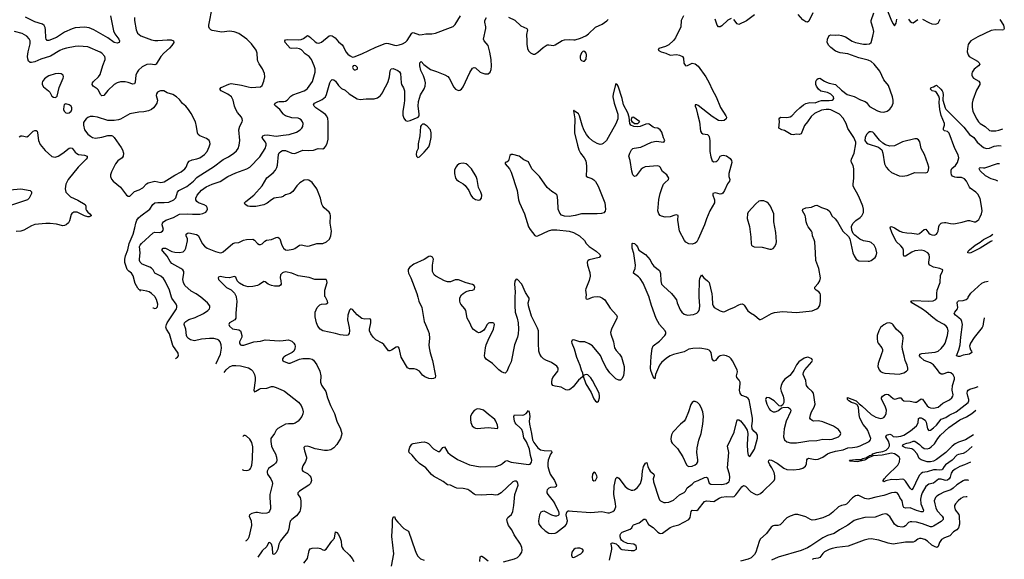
# Model space of a CAD drawing. Header units: inches. Extents: x 884691 to 1028259, y 526745 to 653629.
# Tile 127 of 241: x 986616 to 999259, y 546638 to 553561. Entities that reach past the tile are written whole.
import ezdxf

# ---------------------------------------------------------------- set-up
doc = ezdxf.new("R2010")
doc.units = ezdxf.units.IN
doc.header["$MEASUREMENT"] = 0
for name, color, linetype in [('A9584', 7, 'Continuous'), ('A9585', 7, 'Continuous'), ('A9594', 7, 'Continuous'), ('A9595', 7, 'Continuous')]:
    doc.layers.add(name, color=color, linetype=linetype)

msp = doc.modelspace()

# ---------------------------------------------------------------- linework, layer by layer
at = {"layer": 'A9584', "color": 6}
for points, elevation in [([(988328, 549866), (988330, 549864), (988350, 549858), (988370, 549861), (988384, 549876), (988389, 549911), (988374, 549970), (988356, 550000)], 2500), ([(988616, 549214), (988644, 549230), (988655, 549250), (988650, 549284), (988581, 549381), (988542, 549530), (988503, 549590), (988495, 549615), (988501, 549650), (988510, 549670), (988629, 549850), (988635, 549870), (988634, 549890), (988626, 549910), (988568, 549990), (988566, 550000)], 2400), ([(989136, 549146), (989139, 549150), (989197, 549270), (989207, 549347), (989204, 549390), (989190, 549430), (989172, 549450), (989158, 549458), (989110, 549471), (989053, 549473), (988950, 549462), (988862, 549442), (988810, 549455), (988785, 549470), (988766, 549490), (988760, 549510), (988750, 549592), (988729, 549650), (988731, 549670), (988748, 549690), (988787, 549713), (988870, 549742), (988977, 549790), (989033, 549830), (989052, 549850), (989058, 549870), (989056, 549890), (989027, 549930), (988944, 550000)], 2300), ([(989396, 550000), (989405, 549950), (989390, 549790), (989392, 549730), (989377, 549710), (989311, 549670), (989302, 549650), (989310, 549630), (989350, 549596), (989430, 549583), (989450, 549570), (989458, 549558), (989470, 549510), (989468, 549490), (989439, 549430), (989438, 549410), (989442, 549402), (989451, 549391), (989466, 549386), (989495, 549385), (989624, 549430), (989710, 549436), (989770, 549453), (989950, 549443), (990000, 549446)], 2200), ([(990000, 549221), (989992, 549210), (989991, 549190), (990000, 549184)], 2200), ([(989242, 549036), (989267, 549070), (989310, 549109), (989350, 549123), (989390, 549126), (989450, 549122), (989556, 549096), (989590, 549075), (989610, 549050), (989630, 549010), (989639, 548970), (989639, 548930), (989622, 548810), (989630, 548788), (989650, 548796), (989690, 548822), (989710, 548829), (989790, 548833), (989850, 548854), (989870, 548857), (989910, 548844), (990000, 548803)], 2300), ([(990000, 548356), (989930, 548317), (989910, 548296), (989890, 548250), (989843, 548190), (989840, 548150), (989849, 548089), (989865, 548050), (989902, 547990), (989914, 547950), (989917, 547910), (989912, 547890), (989900, 547870), (989880, 547850), (989810, 547803), (989793, 547770), (989793, 547750), (989800, 547730), (989843, 547670), (989858, 547630), (989861, 547610), (989859, 547590), (989827, 547470), (989827, 547427), (989839, 547310), (989836, 547284), (989825, 547255), (989810, 547237), (989790, 547228), (989735, 547225), (989670, 547237), (989650, 547237), (989596, 547224), (989566, 547210), (989561, 547190), (989589, 547130), (989591, 547070), (989558, 546922), (989545, 546895), (989524, 546876), (989514, 546872)], 2300), ([(989473, 547789), (989490, 547782), (989530, 547776), (989550, 547780), (989570, 547791), (989578, 547802), (989590, 547821), (989596, 547844), (989604, 547924), (989610, 548081), (989596, 548136), (989570, 548181), (989530, 548216), (989510, 548226)], 2400), ([(989510, 548226), (989495, 548225), (989481, 548214)], 2400), ([(990000, 546916), (989966, 546874), (989946, 546830), (989930, 546768), (989910, 546725), (989890, 546703), (989870, 546700), (989865, 546710), (989862, 546790), (989850, 546831), (989830, 546852), (989810, 546851), (989790, 546803), (989730, 546746), (989676, 546666)], 2200)]:
    msp.add_lwpolyline(points, dxfattribs=dict(at, elevation=elevation))
at = {"layer": 'A9585', "color": 6}
for points, elevation in [([(988143, 550104), (988143, 550110), (988135, 550115), (988098, 550178), (988075, 550275), (988051, 550310), (988017, 550337), (987998, 550358), (987966, 550446), (987966, 550490), (987976, 550530), (988007, 550610), (988024, 550690), (988075, 550810), (988097, 550890), (988108, 550950), (988121, 550990), (988142, 551018), (988170, 551044), (988289, 551130), (988325, 551190), (988350, 551212), (988390, 551218), (988470, 551215), (988530, 551220), (988597, 551250), (988623, 551277), (988644, 551350), (988660, 551370), (988761, 551421), (988847, 551490), (988890, 551537), (988907, 551550), (989107, 551673), (989230, 551769), (989296, 551804), (989368, 551850), (989401, 551879), (989422, 551910), (989435, 551950), (989443, 552010), (989432, 552150), (989444, 552196), (989473, 552250), (989477, 552270), (989473, 552290), (989463, 552310), (989412, 552372), (989390, 552410), (989375, 552450), (989356, 552530), (989335, 552570), (989290, 552608), (989205, 552650), (989185, 552670), (989205, 552690), (989304, 552736), (989330, 552742), (989463, 552723), (989550, 552698), (989590, 552691), (989710, 552702), (989730, 552716), (989751, 552771), (989764, 552830), (989759, 552870), (989736, 552930), (989690, 552997), (989673, 553030), (989668, 553050), (989667, 553130), (989653, 553170), (989595, 553250), (989533, 553313), (989430, 553383), (989370, 553407), (989310, 553415), (989210, 553400), (989090, 553424), (989070, 553433), (989054, 553450), (989046, 553470), (989045, 553490), (989094, 553730)], 2500), ([(988091, 553590), (988090, 553550), (988110, 553430), (988131, 553390), (988170, 553353), (988310, 553302), (988350, 553294), (988390, 553293), (988510, 553305), (988562, 553302), (988590, 553290), (988595, 553270), (988571, 553230), (988542, 553198), (988466, 553130), (988430, 553090), (988369, 552991), (988350, 552981), (988290, 552991), (988250, 552986), (988190, 552955), (988144, 552916), (988125, 552890), (988109, 552850), (988098, 552762), (988090, 552739), (988070, 552733), (988010, 552755), (987970, 552764), (987910, 552763), (987870, 552752), (987830, 552730), (987750, 552653), (987695, 552590), (987670, 552583), (987657, 552597), (987622, 552662), (987610, 552675), (987561, 552710), (987548, 552730), (987550, 552750), (987563, 552770), (987630, 552829), (987650, 552857), (987686, 552974), (987716, 553050), (987716, 553070), (987710, 553090), (987672, 553130), (987650, 553143), (987490, 553212), (987370, 553220), (987330, 553216), (987216, 553196), (987170, 553182), (987130, 553166), (987010, 553092), (986890, 553057), (986810, 553021), (986770, 553011), (986750, 553012), (986730, 553030), (986720, 553060), (986718, 553090), (986726, 553150), (986749, 553250), (986749, 553289), (986738, 553318), (986708, 553350), (986650, 553384), (986550, 553412)], 2500), ([(987781, 553610), (987820, 553420), (987839, 553379), (987889, 553310), (987896, 553290), (987893, 553267), (987870, 553262), (987830, 553269), (987747, 553327), (987570, 553432), (987510, 553455), (987450, 553464), (987330, 553456), (987290, 553446), (987190, 553401), (987090, 553331), (986990, 553296), (986970, 553294), (986955, 553310), (986950, 553328), (986948, 553430), (986942, 553462), (986930, 553488), (986910, 553504), (986810, 553532), (986690, 553594)], 2400), ([(990000, 552352), (989955, 552410), (989905, 552450), (989887, 552470), (989896, 552490), (989931, 552509), (989950, 552513), (990000, 552510)], 2400), ([(986610, 552058), (986630, 552070), (986650, 552073), (986710, 552059), (986730, 552070), (986790, 552130), (986810, 552138), (986830, 552139), (986839, 552130), (986847, 552110), (986860, 552010), (986880, 551960), (986942, 551882), (987030, 551806), (987070, 551799), (987110, 551809), (987172, 551848), (987250, 551913), (987270, 551919), (987290, 551911), (987330, 551860), (987350, 551843), (987373, 551833), (987450, 551822), (987482, 551810), (987483, 551790), (987472, 551770), (987367, 551670), (987237, 551510), (987210, 551450), (987200, 551390), (987210, 551350), (987225, 551330), (987269, 551290), (987364, 551244), (987457, 551190), (987465, 551170), (987467, 551130), (987474, 551114), (987492, 551092), (987518, 551070), (987535, 551050), (987533, 551047), (987510, 551033), (987490, 551033), (987450, 551046), (987354, 551090), (987330, 551094), (987310, 551091), (987287, 551073), (987279, 551061), (987258, 550982), (987244, 550956), (987212, 550928), (987190, 550919), (987170, 550918), (987090, 550937), (987006, 550946), (986950, 550947), (986810, 550933), (986770, 550916), (986670, 550860), (986630, 550849), (986570, 550846)], 2500), ([(988566, 550000), (988542, 550090), (988486, 550206), (988462, 550242), (988430, 550272), (988350, 550310), (988329, 550350), (988310, 550373), (988287, 550387), (988190, 550424), (988164, 550450), (988156, 550470), (988155, 550490), (988164, 550570), (988154, 550650), (988162, 550670), (988179, 550690), (988330, 550828), (988350, 550836), (988410, 550830), (988430, 550835), (988452, 550848), (988461, 550870), (988446, 550930), (988450, 550950), (988465, 550970), (988491, 550990), (988590, 551024), (988670, 551066), (988770, 551070), (988835, 551065), (988930, 551065), (988970, 551073), (989007, 551093), (989020, 551110), (989026, 551130), (989025, 551150), (989013, 551170), (988986, 551186), (988914, 551210), (988889, 551230), (988877, 551250), (988877, 551270), (988897, 551310), (988950, 551373), (989010, 551416), (989090, 551451), (989190, 551484), (989290, 551549), (989390, 551596), (989531, 551649), (989570, 551671), (989699, 551801), (989770, 551910), (989782, 551950), (989781, 551970), (989772, 551992), (989742, 552030), (989732, 552050), (989739, 552070), (989760, 552080), (989794, 552086), (989910, 552067), (990000, 552079)], 2400), ([(990000, 551295), (989975, 551285), (989910, 551277), (989886, 551270), (989850, 551252), (989793, 551207), (989752, 551188), (989650, 551166), (989570, 551163), (989546, 551170), (989512, 551190), (989503, 551210), (989522, 551230), (989624, 551310), (989728, 551430), (989790, 551534), (989870, 551596), (989900, 551630), (989917, 551663), (989927, 551693), (989940, 551830), (989950, 551854), (989968, 551872), (989990, 551882), (990000, 551882)], 2300), ([(986350, 551364), (986630, 551392), (986750, 551368), (986770, 551353), (986770, 551330), (986737, 551270), (986715, 551250), (986510, 551180)], 2400), ([(988944, 550000), (988942, 550002), (988884, 550044), (988818, 550078), (988739, 550150), (988719, 550190), (988713, 550227), (988726, 550310), (988725, 550330), (988712, 550350), (988686, 550370), (988570, 550433), (988550, 550458), (988510, 550529), (988455, 550590), (988443, 550610), (988458, 550630), (988490, 550632), (988569, 550589), (988610, 550579), (988670, 550574), (988716, 550584), (988737, 550603), (988750, 550630), (988770, 550726), (988770, 550750), (988755, 550790), (988753, 550810), (988770, 550822), (988790, 550825), (988887, 550807), (988910, 550793), (988965, 550685), (988990, 550656), (989023, 550630), (989130, 550587), (989190, 550571), (989210, 550573), (989230, 550581), (989354, 550690), (989381, 550699), (989430, 550702), (989490, 550732), (989530, 550742), (989610, 550745), (989632, 550732), (989670, 550689), (989690, 550679), (989710, 550677), (989730, 550687), (989762, 550718), (989787, 550733), (989850, 550742), (989910, 550768), (989930, 550770), (989950, 550759), (989956, 550750), (989983, 550670), (990000, 550637)], 2300), ([(990000, 550319), (989990, 550315), (989966, 550290), (989961, 550250), (989970, 550210), (989972, 550168), (989966, 550154), (989950, 550142), (989890, 550142), (989850, 550150), (989808, 550168), (989770, 550197), (989750, 550203), (989696, 550164), (989670, 550153), (989610, 550140), (989550, 550136), (989490, 550149), (989439, 550179), (989411, 550210), (989390, 550260), (989383, 550263), (989370, 550266), (989310, 550251), (989254, 550254), (989192, 550268), (989170, 550257), (989166, 550250), (989171, 550230), (989187, 550210), (989270, 550124), (989330, 550094), (989350, 550079), (989373, 550053), (989395, 550010), (989396, 550000)], 2200), ([(988356, 550000), (988350, 550010), (988310, 550050), (988277, 550070), (988250, 550079), (988154, 550094), (988147, 550099)], 2500), ([(988159, 550085), (988164, 550084), (988165, 550078)], 2500)]:
    msp.add_lwpolyline(points, dxfattribs=dict(at, elevation=elevation))
at = {"layer": 'A9585', "color": 6, "elevation": 2600}
for points in [[(987110, 552870), (987070, 552866), (986990, 552841), (986969, 552830), (986936, 552804), (986911, 552770), (986903, 552750), (986903, 552730), (986921, 552701), (986987, 552647), (987002, 552630), (987030, 552582), (987050, 552566), (987070, 552563), (987090, 552570), (987098, 552582), (987125, 552690), (987175, 552810), (987180, 552830), (987176, 552850), (987150, 552868)], [(988425, 552650), (988410, 552646), (988386, 552630), (988373, 552610), (988369, 552590), (988384, 552530), (988377, 552490), (988352, 552450), (988333, 552430), (988307, 552410), (988270, 552391), (988210, 552378), (988145, 552375), (988030, 552352), (987910, 552286), (987884, 552276), (987830, 552267), (987750, 552269), (987615, 552310), (987562, 552318), (987522, 552318), (987492, 552308), (987470, 552291), (987451, 552269), (987436, 552244), (987434, 552210), (987449, 552150), (987490, 552094), (987525, 552065), (987552, 552050), (987590, 552042), (987670, 552053), (987750, 552077), (987796, 552076), (987810, 552070), (987830, 552050), (987921, 551921), (987938, 551890), (987951, 551850), (987946, 551810), (987932, 551788), (987877, 551750), (987846, 551714), (987794, 551610), (987782, 551570), (987782, 551550), (987797, 551517), (987818, 551490), (987910, 551412), (987990, 551311), (988010, 551297), (988030, 551299), (988090, 551356), (988150, 551379), (988196, 551404), (988244, 551456), (988266, 551470), (988350, 551488), (988430, 551473), (988450, 551475), (988470, 551482), (988610, 551567), (988690, 551609), (988738, 551650), (988753, 551670), (988776, 551724), (988794, 551746), (988830, 551763), (988890, 551775), (988930, 551788), (988988, 551830), (989024, 551870), (989051, 551931), (989062, 551970), (989059, 551990), (989048, 552010), (989016, 552036), (988930, 552071), (988907, 552090), (988899, 552110), (988888, 552190), (988872, 552250), (988819, 552359), (988785, 552410), (988750, 552451), (988706, 552486), (988670, 552536), (988630, 552572), (988581, 552601), (988510, 552621), (988467, 552647)], [(987210, 552482), (987201, 552479), (987189, 552471), (987183, 552450), (987180, 552410), (987186, 552390), (987210, 552368), (987230, 552363), (987250, 552365), (987279, 552390), (987287, 552410), (987287, 552430), (987276, 552450), (987251, 552470)]]:
    msp.add_lwpolyline(points, close=True, dxfattribs=at)
at = {"layer": 'A9594', "color": 6}
for points, elevation in [([(991728, 550000), (991741, 549950), (991780, 549870), (991812, 549690), (991825, 549650), (991862, 549570), (991873, 549533), (991880, 549470), (991870, 549390), (991873, 549353), (991886, 549286), (991916, 549190), (991955, 548990), (991950, 548968), (991930, 548957), (991910, 548953), (991870, 548958), (991819, 548979), (991790, 549002), (991748, 549050), (991710, 549074), (991680, 549080), (991623, 549083), (991596, 549096), (991516, 549230), (991487, 549347), (991479, 549359), (991470, 549366), (991450, 549360), (991390, 549320), (991370, 549312), (991350, 549314), (991290, 549392), (991270, 549410), (991190, 549453), (991154, 549490), (991125, 549530), (991109, 549570), (991107, 549590), (991127, 549670), (991127, 549707), (991119, 549719), (991105, 549725), (991050, 549719), (991010, 549728), (990950, 549773), (990890, 549842), (990870, 549853), (990850, 549835), (990828, 549770), (990826, 549710), (990848, 549612), (990851, 549570), (990845, 549535), (990830, 549515), (990809, 549511), (990730, 549516), (990670, 549534), (990510, 549569), (990476, 549590), (990446, 549630), (990429, 549670), (990410, 549750), (990409, 549810), (990438, 549870), (990470, 549905), (990490, 549913), (990550, 549917), (990571, 549929), (990570, 549950), (990541, 550000)], 2200), ([(992830, 546607), (992970, 546642), (993010, 546662), (993039, 546690), (993062, 546730), (993067, 546753), (993063, 546790), (993047, 546830), (992966, 546950), (992934, 547014), (992893, 547070), (992878, 547110), (992871, 547150), (992884, 547176), (992930, 547214), (992947, 547253), (992962, 547330), (992976, 547470), (993015, 547590), (993014, 547610), (993005, 547630), (992990, 547641), (992981, 547641), (992970, 547642), (992950, 547633), (992800, 547490), (992756, 547464), (992730, 547462), (992670, 547471), (992550, 547461), (992470, 547465), (992450, 547474), (992397, 547517), (992370, 547532), (992310, 547547), (992230, 547552), (992210, 547558), (992150, 547587), (992110, 547595), (992056, 547636), (991930, 547704), (991905, 547725), (991831, 547811), (991750, 547868), (991710, 547904), (991655, 547975), (991618, 548010), (991612, 548030), (991624, 548076), (991650, 548115), (991670, 548122), (991770, 548141), (991810, 548144), (991838, 548138), (991865, 548125), (991930, 548055), (991990, 548019), (992010, 548021), (992050, 548073), (992070, 548079), (992113, 548010), (992142, 547982), (992237, 547917), (992390, 547851), (992530, 547825), (992730, 547829), (992790, 547849), (992815, 547865), (992850, 547898), (992870, 547905), (992925, 547885), (993150, 547856), (993170, 547859), (993190, 547883), (993192, 547908), (993175, 547970), (993163, 548050), (993126, 548146), (993090, 548198), (993075, 548270), (993062, 548302), (993044, 548324), (992990, 548370), (992978, 548390), (992970, 548410), (992962, 548470), (992970, 548490), (993070, 548488), (993090, 548493), (993119, 548510), (993150, 548548), (993158, 548530), (993168, 548470), (993159, 548410), (993162, 548370), (993190, 548250), (993201, 548170), (993216, 548136), (993270, 548069), (993302, 548042), (993350, 548032), (993439, 548030), (993446, 548026), (993450, 548010), (993433, 547987), (993403, 547910), (993396, 547870), (993399, 547830), (993413, 547770), (993428, 547730), (993483, 547650), (993510, 547590), (993506, 547574), (993490, 547562), (993430, 547558), (993409, 547551), (993390, 547530), (993385, 547510), (993387, 547490), (993396, 547470), (993465, 547385), (993487, 547350), (993536, 547250), (993541, 547230), (993538, 547210), (993530, 547200), (993510, 547191), (993490, 547191), (993450, 547204), (993370, 547249), (993350, 547254), (993330, 547253), (993310, 547242), (993291, 547210), (993278, 547130), (993284, 547090), (993311, 547050), (993362, 547002), (993410, 546975), (993450, 546969), (993490, 546975), (993510, 546983), (993623, 547070), (993639, 547090), (993651, 547130), (993635, 547210), (993638, 547230), (993648, 547252), (993661, 547259), (993670, 547261), (993714, 547254), (993950, 547240), (994090, 547250), (994170, 547235), (994190, 547236), (994233, 547250), (994256, 547270), (994271, 547310), (994268, 547352), (994246, 547470), (994250, 547577), (994270, 547676), (994290, 547692), (994310, 547678), (994390, 547572), (994430, 547540), (994470, 547527), (994490, 547525), (994510, 547530), (994550, 547558), (994586, 547610), (994604, 547670), (994614, 547770), (994628, 547830), (994650, 547873), (994670, 547878), (994682, 547830), (994697, 547790), (994711, 547770), (994761, 547730), (994763, 547710), (994750, 547670), (994753, 547630), (994821, 547421), (994830, 547403), (994846, 547386), (994888, 547368), (994910, 547365), (994950, 547371), (995010, 547397), (995090, 547465), (995150, 547493), (995165, 547510), (995185, 547555), (995250, 547601), (995280, 547630), (995330, 547647), (995410, 547687), (995430, 547692), (995450, 547682), (995470, 547613), (995490, 547602), (995630, 547596), (995691, 547609), (995723, 547630), (995732, 547650), (995735, 547690), (995731, 547731), (995706, 547810), (995721, 548010), (995703, 548090), (995792, 548268), (995830, 548426), (995850, 548428), (995870, 548413), (995924, 548350), (995956, 548296), (995964, 548250), (995959, 548110), (995962, 548022), (995970, 547973), (995990, 547957), (996050, 548052), (996092, 548192), (996089, 548230), (996076, 548250), (996041, 548281), (996023, 548310), (996019, 548350), (996027, 548410), (996025, 548450), (995997, 548617), (995982, 548682), (995970, 548700), (995950, 548719), (995890, 548739), (995875, 548755), (995867, 548770), (995860, 548810), (995868, 548890), (995866, 548910), (995856, 548936), (995826, 548970), (995821, 548990), (995835, 549045), (995831, 549070), (995770, 549185), (995752, 549210), (995730, 549230), (995694, 549250), (995650, 549258), (995610, 549247), (995585, 549230), (995550, 549190), (995530, 549179), (995510, 549208), (995495, 549290), (995483, 549310), (995470, 549320), (995449, 549330), (995350, 549347), (995258, 549342), (995208, 549332), (995150, 549301), (995010, 549267), (994970, 549249), (994922, 549218), (994857, 549163), (994831, 549130), (994782, 549010), (994770, 548953), (994750, 548981), (994722, 549062), (994717, 549090), (994724, 549244), (994736, 549344), (994750, 549376), (994830, 549438), (994899, 549510), (994911, 549530), (994913, 549550), (994904, 549570), (994832, 549652), (994788, 549728), (994730, 549894), (994699, 549999), (994699, 550000)], 2100), ([(992975, 550000), (992972, 549888), (992980, 549810), (993006, 549730), (993018, 549670), (993023, 549590), (993019, 549530), (993009, 549490), (992971, 549389), (992929, 549170), (992896, 549110), (992870, 549049), (992861, 549039), (992850, 549028), (992831, 549029), (992803, 549043), (992769, 549069), (992689, 549149), (992607, 549207), (992591, 549230), (992586, 549250), (992597, 549350), (992606, 549390), (992630, 549450), (992699, 549590), (992711, 549650), (992706, 549666), (992693, 549673), (992674, 549674), (992650, 549672), (992634, 549666), (992619, 549650), (992595, 549605), (992570, 549574), (992530, 549549), (992510, 549545), (992490, 549552), (992445, 549585), (992421, 549610), (992397, 549670), (992364, 549730), (992345, 549830), (992332, 549852), (992282, 549910), (992271, 549930), (992266, 549954), (992268, 549990), (992274, 550000)], 2200), ([(994076, 550000), (994101, 549990), (994130, 549966), (994199, 549859), (994279, 549770), (994287, 549750), (994285, 549730), (994215, 549590), (994204, 549550), (994208, 549528), (994241, 549430), (994256, 549350), (994275, 549315), (994317, 549270), (994343, 549230), (994376, 549110), (994379, 549070), (994368, 548992), (994350, 548953), (994330, 548937), (994310, 548935), (994270, 548955), (994193, 549030), (994150, 549092), (994107, 549170), (994073, 549253), (993970, 549375), (993930, 549404), (993871, 549430), (993810, 549430), (993730, 549455), (993710, 549450), (993702, 549430), (993706, 549410), (993737, 549337), (993767, 549230), (993810, 549130), (993827, 549070), (993845, 549030), (993849, 548990), (993843, 548977), (993790, 548935), (993725, 548850), (993695, 548825), (993670, 548812), (993650, 548808), (993630, 548811), (993567, 548847), (993490, 548859), (993464, 548870), (993451, 548890), (993448, 548910), (993454, 548950), (993461, 548970), (993526, 549050), (993532, 549070), (993531, 549090), (993514, 549114), (993443, 549163), (993373, 549193), (993343, 549210), (993315, 549235), (993294, 549270), (993284, 549310), (993277, 549410), (993276, 549570), (993265, 549605), (993190, 549757), (993151, 549890), (993147, 549930), (993159, 549970), (993158, 549990), (993151, 550000)], 2200), ([(993887, 550000), (993885, 549990), (993890, 549981), (993910, 549976), (993972, 550000)], 2200), ([(994188, 546628), (994219, 546770), (994220, 546790), (994211, 546830), (994213, 546847), (994230, 546851), (994275, 546835), (994296, 546816), (994330, 546773), (994350, 546764), (994470, 546750), (994508, 546752), (994535, 546770), (994538, 546790), (994531, 546810), (994500, 546830), (994421, 546841), (994365, 546865), (994343, 546883), (994335, 546895), (994327, 546927), (994328, 546950), (994336, 546970), (994353, 546987), (994456, 547024), (994478, 547042), (994489, 547071), (994498, 547082), (994570, 547105), (994630, 547152), (994652, 547152), (994690, 547083), (994750, 547047), (994810, 546987), (994830, 546974), (994850, 546969), (994870, 546972), (994970, 547044), (995010, 547062), (995079, 547081), (995208, 547150), (995225, 547175), (995240, 547250), (995250, 547269), (995310, 547263), (995330, 547275), (995410, 547381), (995434, 547386), (995530, 547381), (995598, 547422), (995627, 547433), (995690, 547442), (995770, 547440), (995790, 547445), (995810, 547463), (995890, 547568), (995910, 547584), (995936, 547576), (996005, 547505), (996050, 547476), (996070, 547469), (996090, 547467), (996130, 547482), (996164, 547510), (996288, 547630), (996304, 547650), (996311, 547669), (996312, 547710), (996303, 547750), (996275, 547810), (996248, 547850), (996233, 547887), (996234, 547906), (996245, 547915), (996270, 547908), (996342, 547870), (996430, 547806), (996468, 547788), (996550, 547784), (996630, 547793), (996670, 547806), (996705, 547835), (996718, 547862), (996725, 547915), (996731, 547929), (996745, 547935), (996830, 547919), (996870, 547924), (996930, 547947), (996988, 547990), (997017, 548003), (997090, 548025), (997190, 548041), (997250, 548069), (997310, 548072), (997370, 548082), (997410, 548095), (997525, 548150), (997543, 548170), (997545, 548190), (997507, 548290), (997493, 548313), (997447, 548367), (997403, 548450), (997394, 548490), (997385, 548585), (997376, 548616), (997365, 548625), (997338, 548638), (997295, 548650), (997263, 548670), (997245, 548690), (997246, 548714), (997358, 548670), (997394, 548634), (997430, 548609), (997550, 548497), (997610, 548462), (997670, 548446), (997690, 548447), (997710, 548457), (997730, 548479), (997742, 548510), (997745, 548550), (997735, 548590), (997684, 548696), (997683, 548710), (997696, 548730), (997730, 548751), (997750, 548755), (997770, 548751), (997830, 548702), (997850, 548694), (997870, 548696), (997910, 548711), (997929, 548709), (997947, 548687), (997970, 548672), (998050, 548666), (998110, 548652), (998130, 548654), (998190, 548695), (998210, 548693), (998270, 548607), (998288, 548590), (998310, 548582), (998350, 548577), (998410, 548590), (998470, 548640), (998554, 548686), (998584, 548710), (998598, 548730), (998602, 548750), (998591, 548810), (998594, 548866), (998619, 548950), (998619, 548970), (998603, 549003), (998573, 549030), (998550, 549036), (998530, 549034), (998470, 549013), (998450, 549014), (998430, 549028), (998403, 549070), (998351, 549131), (998310, 549158), (998230, 549190), (998181, 549230), (998170, 549250), (998176, 549270), (998202, 549278), (998370, 549294), (998410, 549310), (998450, 549342), (998488, 549390), (998499, 549410), (998531, 549510), (998540, 549570), (998530, 549609), (998512, 549630), (998485, 549650), (998399, 549699), (998340, 549740), (998254, 549814), (998210, 549847), (998070, 549930), (998060, 549950), (998070, 549956), (998090, 549958), (998290, 549948), (998344, 549956), (998381, 549970), (998393, 549990), (998393, 550000)], 2000), ([(995026, 550000), (995034, 549990), (995048, 549968), (995058, 549930), (995098, 549838), (995118, 549810), (995150, 549784), (995190, 549771), (995270, 549779), (995310, 549796), (995328, 549812), (995340, 549830), (995347, 549850), (995349, 549890), (995342, 550000)], 2100), ([(995506, 550000), (995512, 549912), (995520, 549890), (995533, 549870), (995610, 549824), (995650, 549814), (995670, 549817), (995730, 549848), (995788, 549870), (995850, 549905), (995870, 549913), (995895, 549915), (995910, 549909), (995919, 549899), (995968, 549828), (996001, 549801), (996052, 549770), (996115, 549715), (996130, 549714), (996150, 549724), (996270, 549792), (996310, 549803), (996410, 549817), (996590, 549806), (996793, 549827), (996850, 549850), (996874, 549870), (996890, 549895), (996900, 549950), (996900, 550000)], 2100), ([(999006, 549738), (999002, 549730), (998991, 549690), (998983, 549630), (998974, 549610), (998870, 549484), (998825, 549410), (998814, 549374), (998815, 549355), (998826, 549326), (998839, 549310), (998842, 549290), (998810, 549270), (998730, 549255), (998690, 549242), (998670, 549240), (998645, 549250), (998675, 549325), (998693, 549390), (998700, 549490), (998721, 549650), (998714, 549690), (998703, 549710), (998677, 549737), (998632, 549770), (998616, 549790), (998622, 549810), (998657, 549850), (998661, 549870), (998652, 549928), (998658, 549942), (998670, 549953), (998730, 549957), (998770, 549971), (998790, 549990), (998796, 550000)], 1900), ([(990000, 549446), (990070, 549452), (990110, 549437), (990138, 549410), (990150, 549390), (990154, 549374), (990150, 549337), (990136, 549310), (990116, 549290), (990031, 549250), (990008, 549232), (990000, 549221)], 2200), ([(990000, 549184), (990014, 549174), (990070, 549153), (990090, 549155), (990210, 549206), (990250, 549213), (990336, 549216), (990370, 549207), (990390, 549192), (990430, 549135), (990469, 549050), (990485, 548990), (990480, 548910), (990490, 548871), (990547, 548790), (990570, 548710), (990607, 548610), (990659, 548510), (990688, 548410), (990736, 548310), (990751, 548250), (990750, 548230), (990735, 548190), (990687, 548113), (990650, 548068), (990610, 548044), (990570, 548034), (990530, 548036), (990410, 548057), (990343, 548083), (990310, 548090), (990276, 548084), (990267, 548073), (990273, 548030), (990298, 547950), (990298, 547930), (990286, 547894), (990250, 547839), (990241, 547790), (990252, 547770), (990310, 547738), (990342, 547710), (990355, 547690), (990363, 547650), (990349, 547611), (990330, 547590), (990210, 547511), (990187, 547490), (990189, 547470), (990216, 547430), (990226, 547390), (990226, 547314), (990219, 547270), (990212, 547250), (990170, 547197), (990109, 547150), (990091, 547129), (990080, 547090), (990073, 547030), (990060, 546990), (990000, 546916)], 2200), ([(998847, 548084), (998770, 548017), (998730, 547996), (998670, 547982), (998650, 547972), (998590, 547910), (998504, 547850), (998486, 547830), (998466, 547794), (998455, 547785), (998430, 547782), (998390, 547787), (998350, 547784), (998270, 547761), (998210, 547750), (998190, 547739), (998170, 547717), (998150, 547681), (998090, 547550), (998070, 547531), (998050, 547551), (997990, 547641), (997970, 547661), (997950, 547668), (997870, 547658), (997810, 547661), (997737, 547643), (997710, 547632), (997703, 547643), (997703, 547650), (997716, 547670), (997751, 547710), (997890, 547847), (997912, 547888), (997916, 547930), (997907, 547947), (997884, 547970), (997850, 547992), (997810, 548000), (997690, 547975), (997574, 547966), (997504, 547936), (997503, 547930), (997480, 547920), (997470, 547909), (997370, 547887), (997278, 547898), (997273, 547910), (997350, 547919), (997422, 547918), (997442, 547930), (997495, 547945), (997494, 547950), (997520, 547960), (997529, 547970), (997561, 547979), (997572, 547990), (997622, 548010), (997698, 548022), (997740, 548040), (997773, 548067), (997786, 548094), (997786, 548110), (997773, 548153), (997736, 548210), (997748, 548230), (997790, 548243), (997810, 548234), (997834, 548214), (997870, 548209), (997930, 548216), (997970, 548232), (998055, 548285), (998132, 548350), (998153, 548390), (998157, 548443), (998168, 548452), (998190, 548451), (998210, 548443), (998241, 548421), (998256, 548396), (998271, 548311), (998290, 548290), (998310, 548296), (998350, 548323), (998390, 548359), (998450, 548435), (998510, 548459), (998551, 548489), (998642, 548530), (998793, 548650), (998805, 548670), (998805, 548690), (998791, 548730), (998784, 548770), (998785, 548795), (998793, 548810), (998818, 548822), (998890, 548842), (998923, 548857)], 1900), ([(990000, 548803), (990016, 548796), (990195, 548655), (990231, 548610), (990248, 548570), (990256, 548530), (990254, 548506), (990239, 548470), (990211, 548430), (990191, 548409), (990155, 548385), (990130, 548376), (990070, 548378), (990030, 548372), (990000, 548356)], 2300), ([(998862, 548237), (998759, 548170), (998670, 548140), (998630, 548120), (998589, 548091), (998509, 548010), (998390, 547917), (998350, 547897), (998310, 547887), (998270, 547889), (998190, 547915), (998167, 547930), (998142, 547990), (998099, 548039), (998070, 548057), (997990, 548070), (997953, 548090), (997962, 548110), (998009, 548130), (998050, 548138), (998090, 548153), (998110, 548154), (998170, 548112), (998200, 548080), (998230, 548060), (998270, 548054), (998297, 548063), (998321, 548079), (998361, 548119), (998407, 548190), (998441, 548230), (998547, 548330), (998690, 548429), (998774, 548466), (998844, 548510), (998893, 548552)], 1800), ([(998827, 547886), (998750, 547851), (998690, 547829), (998626, 547794), (998595, 547770), (998578, 547742), (998565, 547690), (998551, 547669), (998530, 547654), (998510, 547649), (998490, 547652), (998450, 547668), (998415, 547665), (998350, 547616), (998290, 547600), (998250, 547570), (998203, 547490), (998190, 547453), (998183, 547410), (998189, 547350), (998223, 547270), (998219, 547250), (998213, 547247), (998190, 547247), (998130, 547264), (998050, 547297), (997990, 547294), (997970, 547302), (997961, 547321), (997949, 547389), (997919, 547430), (997902, 547470), (997885, 547490), (997870, 547496), (997850, 547496), (997809, 547489), (997710, 547457), (997610, 547437), (997528, 547412), (997510, 547411), (997470, 547418), (997390, 547456), (997370, 547458), (997350, 547454), (997310, 547427), (997233, 547347), (997210, 547337), (997170, 547329), (997132, 547310), (997059, 547241), (997013, 547207), (996929, 547171), (996830, 547145), (996790, 547142), (996770, 547148), (996710, 547181), (996610, 547213), (996570, 547211), (996510, 547192), (996468, 547170), (996379, 547081), (996350, 547071), (996310, 547071), (996290, 547066), (996267, 547050), (996207, 546970), (996125, 546895), (996110, 546865), (996068, 546730), (996050, 546699), (996010, 546657), (995970, 546638), (995870, 546612)], 2000), ([(998804, 547648), (998790, 547653), (998770, 547655), (998750, 547652), (998730, 547643), (998650, 547592), (998602, 547550), (998571, 547529), (998482, 547498), (998425, 547470), (998391, 547450), (998374, 547430), (998360, 547390), (998365, 547350), (998379, 547299), (998399, 547259), (998461, 547190), (998472, 547170), (998472, 547150), (998450, 547123), (998350, 547061), (998330, 547054), (998310, 547054), (998210, 547094), (998130, 547114), (998070, 547120), (998050, 547117), (998030, 547108), (997990, 547067), (997970, 547055), (997948, 547052), (997890, 547060), (997870, 547070), (997850, 547090), (997790, 547185), (997777, 547197), (997750, 547216), (997730, 547220), (997690, 547212), (997601, 547179), (997470, 547173), (997370, 547150), (997330, 547134), (997250, 547074), (997142, 547018), (997073, 546967), (996990, 546944), (996927, 546913), (996776, 546810), (996730, 546784), (996650, 546752), (996356, 546664), (996270, 546626)], 2100), ([(998783, 547439), (998770, 547441), (998730, 547434), (998702, 547418), (998668, 547390), (998631, 547350), (998621, 547330), (998618, 547310), (998630, 547271), (998673, 547213), (998681, 547190), (998682, 547090), (998670, 547040), (998650, 547016), (998605, 546990), (998561, 546939), (998490, 546915), (998454, 546890), (998427, 546853), (998410, 546802), (998392, 546790), (998370, 546796), (998330, 546821), (998271, 546870), (998239, 546890), (998190, 546906), (998170, 546903), (998150, 546895), (998110, 546865), (998090, 546858), (997990, 546859), (997830, 546834), (997766, 546846), (997650, 546883), (997550, 546899), (997510, 546896), (997458, 546882), (997254, 546806), (997110, 546788), (997050, 546775), (997010, 546762), (996950, 546732), (996930, 546714), (996890, 546662), (996870, 546652), (996810, 546643), (996790, 546635)], 2200), ([(991389, 546550), (991420, 546710), (991394, 546930), (991403, 547070), (991402, 547138), (991410, 547180), (991430, 547189), (991442, 547150), (991470, 547113), (991550, 547035), (991610, 546999), (991693, 546750), (991710, 546707), (991730, 546676), (991764, 546644), (991810, 546625)], 2100), ([(990267, 546590), (990310, 546650), (990332, 546750), (990346, 546774), (990370, 546782), (990445, 546785), (990477, 546777), (990510, 546760), (990530, 546755), (990550, 546766), (990623, 546870), (990659, 546910), (990670, 546992), (990690, 546981), (990710, 546956), (990733, 546910), (990743, 546870), (990748, 546810), (990755, 546790), (990769, 546769), (990850, 546689), (990887, 546647), (990908, 546610)], 2100), ([(992526, 546610), (992529, 546671), (992541, 546679), (992550, 546679), (992570, 546666), (992630, 546618)], 2100)]:
    msp.add_lwpolyline(points, dxfattribs=dict(at, elevation=elevation))
for points, elevation in [([(997790, 549670), (997750, 549666), (997710, 549646), (997670, 549610), (997646, 549570), (997628, 549510), (997625, 549470), (997631, 549430), (997640, 549410), (997686, 549350), (997693, 549330), (997693, 549310), (997684, 549276), (997639, 549150), (997637, 549110), (997642, 549090), (997651, 549070), (997669, 549049), (997694, 549034), (997726, 549026), (997910, 549014), (997970, 549029), (998004, 549050), (998019, 549070), (998022, 549090), (998012, 549130), (997985, 549190), (997974, 549250), (997950, 549330), (997949, 549370), (997962, 549470), (997955, 549510), (997935, 549535), (997870, 549590), (997830, 549648), (997818, 549658)], 2100), ([(996730, 549230), (996690, 549219), (996619, 549170), (996590, 549133), (996557, 549063), (996524, 549016), (996504, 548996), (996441, 548950), (996410, 548910), (996392, 548870), (996387, 548830), (996394, 548794), (996418, 548730), (996428, 548690), (996428, 548650), (996410, 548614), (996390, 548601), (996370, 548608), (996305, 548670), (996241, 548710), (996206, 548714), (996197, 548703), (996194, 548690), (996209, 548630), (996238, 548570), (996254, 548550), (996290, 548530), (996318, 548530), (996350, 548542), (996366, 548550), (996400, 548580), (996414, 548586), (996470, 548590), (996490, 548585), (996510, 548567), (996516, 548550), (996514, 548530), (996456, 548410), (996432, 548310), (996425, 548210), (996436, 548170), (996465, 548145), (996513, 548133), (996590, 548132), (996670, 548147), (996750, 548160), (996850, 548163), (996930, 548178), (997010, 548175), (997050, 548180), (997132, 548208), (997153, 548230), (997159, 548250), (997153, 548273), (997130, 548303), (997064, 548344), (996930, 548401), (996873, 548413), (996810, 548412), (996790, 548417), (996770, 548434), (996764, 548450), (996769, 548490), (996784, 548530), (996818, 548590), (996830, 548630), (996808, 548770), (996793, 548793), (996740, 548840), (996720, 548870), (996713, 548890), (996711, 548930), (996678, 549010), (996681, 549039), (996696, 549070), (996787, 549170), (996796, 549190), (996788, 549210), (996750, 549227)], 2100), ([(993890, 549008), (993858, 549002), (993851, 548989), (993887, 548890), (993956, 548776), (993990, 548696), (994010, 548666), (994030, 548656), (994050, 548669), (994063, 548710), (994063, 548730), (994055, 548770), (993970, 548934), (993950, 548966), (993910, 549004)], 2200), ([(992490, 548567), (992452, 548548), (992421, 548510), (992407, 548470), (992406, 548430), (992410, 548395), (992428, 548350), (992450, 548328), (992470, 548319), (992490, 548318), (992630, 548330), (992750, 548315), (992755, 548330), (992750, 548361), (992730, 548410), (992716, 548430), (992690, 548455), (992634, 548494), (992570, 548550), (992530, 548566)], 2200), ([(995290, 548663), (995270, 548662), (995249, 548650), (995235, 548625), (995204, 548530), (995165, 548435), (995148, 548410), (995102, 548370), (995005, 548270), (994986, 548234), (994977, 548190), (994982, 548150), (994994, 548130), (995061, 548061), (995133, 547953), (995177, 547850), (995190, 547836), (995210, 547829), (995250, 547835), (995290, 547850), (995312, 547868), (995322, 547890), (995325, 547915), (995313, 548010), (995317, 548070), (995335, 548165), (995365, 548250), (995389, 548370), (995395, 548470), (995386, 548530), (995365, 548585), (995344, 548624), (995318, 548650)], 2200), ([(993990, 547757), (993970, 547729), (993965, 547690), (993970, 547659), (993990, 547643), (994010, 547650), (994030, 547690), (994028, 547710), (994010, 547741)], 2200), ([(993778, 546782), (993750, 546777), (993730, 546765), (993707, 546730), (993702, 546690), (993710, 546667), (993730, 546660), (993750, 546669), (993821, 546710), (993843, 546730), (993854, 546750), (993845, 546770), (993810, 546780)], 2100)]:
    msp.add_lwpolyline(points, close=True, dxfattribs=dict(at, elevation=elevation))
at = {"layer": 'A9595', "color": 6}
for points, elevation in [([(997689, 553850), (997810, 553549), (997830, 553510), (997850, 553483), (997870, 553517), (997881, 553570)], 2100), ([(996050, 553622), (995950, 553548), (995850, 553500), (995830, 553507), (995784, 553564)], 2200), ([(996900, 550000), (996900, 550030), (996895, 550050), (996876, 550070), (996845, 550090), (996827, 550110), (996828, 550130), (996870, 550176), (996891, 550210), (996899, 550250), (996878, 550370), (996837, 550470), (996836, 550570), (996825, 550710), (996818, 550738), (996795, 550790), (996790, 550830), (996782, 550850), (996742, 550902), (996727, 550930), (996716, 550970), (996708, 551030), (996701, 551050), (996668, 551110), (996670, 551132), (996710, 551146), (996785, 551155), (996830, 551178), (996850, 551181), (996910, 551152), (996990, 551127), (997019, 551099), (997043, 551043), (997088, 551008), (997117, 550970), (997187, 550850), (997260, 550780), (997274, 550750), (997315, 550570), (997331, 550530), (997357, 550490), (997390, 550468), (997510, 550462), (997530, 550464), (997550, 550472), (997601, 550510), (997615, 550530), (997621, 550570), (997610, 550626), (997586, 550670), (997550, 550701), (997526, 550710), (997450, 550722), (997405, 550745), (997338, 550798), (997319, 550819), (997302, 550862), (997299, 550910), (997314, 550946), (997353, 550987), (997410, 551025), (997430, 551046), (997452, 551088), (997453, 551130), (997443, 551170), (997390, 551291), (997363, 551350), (997326, 551410), (997319, 551430), (997318, 551450), (997328, 551530), (997327, 551647), (997317, 551690), (997297, 551730), (997293, 551750), (997296, 551770), (997331, 551850), (997352, 551968), (997351, 551990), (997329, 552050), (997250, 552166), (997229, 552230), (997190, 552296), (997141, 552350), (997030, 552405), (997010, 552411), (996970, 552411), (996910, 552402), (996823, 552357), (996780, 552320), (996731, 552249), (996695, 552205), (996650, 552097), (996630, 552087), (996590, 552091), (996550, 552085), (996522, 552090), (996438, 552138), (996401, 552150), (996364, 552170), (996374, 552250), (996369, 552290), (996376, 552304), (996390, 552312), (996468, 552308), (996510, 552317), (996530, 552330), (996585, 552390), (996632, 552430), (996682, 552470), (996710, 552485), (996763, 552497), (996830, 552495), (996882, 552518), (996910, 552524), (997010, 552523), (997050, 552530), (997063, 552537), (997072, 552550), (997066, 552570), (997030, 552607), (996990, 552626), (996905, 552645), (996875, 552670), (996846, 552710), (996838, 552730), (996838, 552770), (996850, 552794), (996870, 552807), (996890, 552812), (996950, 552771), (996978, 552758), (997010, 552746), (997090, 552729), (997170, 552656), (997243, 552603), (997330, 552574), (997414, 552534), (997472, 552512), (997490, 552499), (997530, 552449), (997630, 552391), (997670, 552379), (997710, 552376), (997753, 552390), (997790, 552413), (997813, 552447), (997831, 552490), (997834, 552530), (997825, 552570), (997770, 552717), (997711, 552791), (997660, 552900), (997587, 552990), (997550, 553024), (997510, 553043), (997390, 553071), (997250, 553125), (997150, 553135), (997090, 553157), (997030, 553203), (997005, 553230), (996986, 553270), (996988, 553312), (997010, 553357), (997030, 553369), (997090, 553363), (997132, 553368), (997170, 553360), (997221, 553341), (997307, 553287), (997350, 553269), (997450, 553249), (997490, 553246), (997529, 553251), (997550, 553270), (997571, 553349), (997582, 553410), (997577, 553450), (997551, 553529), (997548, 553550), (997584, 553650)], 2100), ([(996799, 553650), (996755, 553550), (996750, 553542), (996730, 553529), (996710, 553532), (996670, 553559), (996614, 553630)], 2200), ([(990000, 552510), (990010, 552510), (990030, 552515), (990050, 552527), (990100, 552580), (990124, 552596), (990270, 552648), (990290, 552660), (990310, 552680), (990375, 552770), (990411, 552890), (990409, 552930), (990399, 552970), (990363, 553050), (990352, 553070), (990334, 553090), (990284, 553124), (990234, 553174), (990210, 553188), (990170, 553195), (990110, 553190), (990090, 553196), (990025, 553270), (990021, 553290), (990030, 553302), (990053, 553307), (990190, 553304), (990230, 553308), (990259, 553321), (990310, 553360), (990330, 553351), (990350, 553334), (990410, 553276), (990430, 553265), (990450, 553261), (990470, 553263), (990490, 553272), (990590, 553355), (990610, 553358), (990630, 553353), (990669, 553329), (990710, 553278), (990757, 553237), (990774, 553214), (990805, 553150), (990830, 553118), (990858, 553098), (990890, 553082), (990910, 553085), (991010, 553122), (991189, 553211), (991310, 553256), (991330, 553260), (991350, 553258), (991430, 553233), (991450, 553231), (991490, 553239), (991530, 553252), (991570, 553273), (991590, 553294), (991650, 553388), (991670, 553396), (991752, 553368), (991786, 553370), (991830, 553382), (991910, 553379), (991955, 553390), (992150, 553460), (992184, 553476), (992210, 553502), (992277, 553610)], 2400), ([(990000, 551882), (990030, 551882), (990110, 551848), (990150, 551844), (990250, 551888), (990330, 551884), (990391, 551889), (990450, 551909), (990510, 551905), (990530, 551918), (990544, 551936), (990565, 551975), (990579, 552030), (990578, 552250), (990573, 552293), (990562, 552322), (990544, 552344), (990485, 552390), (990418, 552430), (990397, 552450), (990388, 552470), (990403, 552490), (990502, 552538), (990541, 552570), (990557, 552603), (990598, 552750), (990610, 552777), (990627, 552793), (990650, 552791), (990670, 552773), (990710, 552717), (990750, 552677), (990796, 552656), (990845, 552610), (990950, 552547), (990990, 552539), (991067, 552547), (991170, 552546), (991210, 552560), (991230, 552573), (991250, 552591), (991275, 552625), (991296, 552670), (991332, 552728), (991349, 552770), (991365, 552830), (991373, 552907), (991387, 552930), (991410, 552934), (991470, 552910), (991493, 552893), (991506, 552870), (991513, 552750), (991520, 552730), (991546, 552686), (991556, 552650), (991559, 552530), (991554, 552486), (991534, 552390), (991538, 552338), (991550, 552299), (991570, 552270), (991590, 552261), (991630, 552267), (991731, 552309), (991745, 552330), (991746, 552354), (991734, 552450), (991738, 552510), (991763, 552597), (991810, 552673), (991824, 552710), (991825, 552750), (991818, 552790), (991800, 552840), (991767, 552910), (991754, 552970), (991754, 553006), (991770, 553023), (991806, 552986), (991890, 552922), (991970, 552897), (992075, 552855), (992114, 552834), (992133, 552810), (992190, 552695), (992212, 552670), (992250, 552652), (992270, 552657), (992290, 552670), (992310, 552699), (992395, 552885), (992430, 552939), (992450, 552949), (992470, 552945), (992530, 552889), (992550, 552878), (992590, 552865), (992630, 552868), (992657, 552890), (992670, 552921), (992674, 552966), (992670, 553050), (992654, 553146), (992631, 553230), (992580, 553290), (992573, 553313), (992603, 553450), (992603, 553470), (992589, 553530), (992591, 553550), (992609, 553591)], 2300), ([(995138, 553610), (995109, 553551), (995106, 553470), (995036, 553330), (995010, 553294), (994950, 553238), (994910, 553219), (994825, 553190), (994813, 553170), (994855, 553150), (994913, 553133), (994970, 553108), (995050, 553115), (995090, 553106), (995128, 553090), (995139, 553070), (995145, 553005), (995160, 552980), (995170, 552971), (995190, 552974), (995250, 553002), (995290, 552994), (995330, 552965), (995428, 552830), (995470, 552752), (995506, 552666), (995560, 552570), (995615, 552435), (995685, 552330), (995690, 552310), (995686, 552290), (995662, 552270), (995630, 552262), (995590, 552268), (995510, 552319), (995330, 552461), (995310, 552470), (995290, 552470), (995291, 552450), (995304, 552424), (995318, 552350), (995347, 552250), (995358, 552130), (995370, 552108), (995390, 552098), (995447, 552087), (995464, 552070), (995470, 552058), (995479, 552010), (995478, 551870), (995490, 551804), (995510, 551751), (995530, 551736), (995559, 551741), (995574, 551750), (995590, 551768), (995611, 551809), (995630, 551821), (995650, 551823), (995690, 551813), (995740, 551780), (995757, 551757), (995761, 551730), (995720, 551590), (995722, 551550), (995733, 551510), (995730, 551490), (995705, 551455), (995668, 551370), (995644, 551336), (995630, 551326), (995610, 551325), (995550, 551338), (995517, 551330), (995515, 551310), (995540, 551250), (995537, 551210), (995480, 551110), (995434, 551006), (995410, 550930), (995330, 550744), (995310, 550713), (995290, 550696), (995250, 550683), (995210, 550686), (995170, 550706), (995151, 550730), (995087, 550850), (995068, 550988), (995071, 551051), (995050, 551058), (995030, 551055), (994970, 551033), (994906, 551026), (994859, 551039), (994841, 551050), (994823, 551070), (994812, 551110), (994813, 551153), (994825, 551255), (994842, 551330), (994865, 551410), (994882, 551450), (994899, 551470), (994946, 551510), (994952, 551530), (994927, 551570), (994870, 551612), (994841, 551670), (994830, 551679), (994810, 551685), (994648, 551672), (994620, 551660), (994597, 551643), (994530, 551558), (994510, 551549), (994490, 551569), (994476, 551616), (994457, 551757), (994440, 551810), (994449, 551850), (994471, 551890), (994490, 551909), (994505, 551915), (994590, 551926), (994730, 551990), (994790, 552001), (994889, 551991), (994901, 552010), (994884, 552044), (994860, 552120), (994840, 552150), (994810, 552170), (994770, 552175), (994750, 552182), (994700, 552220), (994690, 552225), (994658, 552222), (994583, 552190), (994550, 552185), (994502, 552190), (994462, 552210), (994449, 552230), (994442, 552310), (994426, 552366), (994371, 552471), (994351, 552551), (994299, 552710), (994290, 552729), (994276, 552736), (994270, 552744), (994237, 552610), (994233, 552570), (994248, 552490), (994295, 552350), (994295, 552290), (994270, 552226), (994174, 552050), (994150, 552013), (994110, 551973), (994090, 551964), (994070, 551961), (994030, 551971), (993970, 552008), (993927, 552047), (993894, 552090), (993862, 552150), (993839, 552210), (993806, 552330), (993790, 552352), (993750, 552384), (993744, 552384), (993730, 552402), (993726, 552394), (993743, 552290), (993739, 552150), (993742, 552110), (993777, 551950), (993796, 551890), (993816, 551850), (993865, 551790), (993886, 551750), (993895, 551685), (993895, 551630), (993888, 551570), (993892, 551552), (993910, 551539), (993963, 551523), (993990, 551507), (994010, 551485), (994045, 551425), (994128, 551210), (994140, 551130), (994135, 551105), (994116, 551084), (994085, 551075), (994030, 551070), (993830, 551071), (993750, 551048), (993670, 551036), (993610, 551042), (993575, 551055), (993550, 551080), (993531, 551130), (993528, 551248), (993518, 551310), (993504, 551324), (993450, 551357), (993391, 551410), (993291, 551550), (993194, 551650), (993150, 551739), (993090, 551764), (993030, 551812), (992947, 551833), (992928, 551832), (992910, 551819), (992891, 551750), (992870, 551733), (992852, 551728), (992851, 551710), (992905, 551650), (992926, 551606), (993006, 551370), (993021, 551250), (993032, 551210), (993100, 551070), (993150, 550904), (993170, 550870), (993230, 550793), (993250, 550785), (993270, 550790), (993407, 550853), (993450, 550865), (993513, 550867), (993670, 550850), (993726, 550830), (993806, 550790), (993867, 550730), (993891, 550691), (993930, 550650), (994020, 550590), (994066, 550550), (994076, 550530), (994055, 550510), (993930, 550479), (993913, 550467), (993904, 550450), (993906, 550410), (993937, 550317), (993943, 550270), (993930, 550215), (993884, 550110), (993882, 550090), (993892, 550030), (993887, 550000)], 2200), ([(992892, 553592), (992974, 553554), (993050, 553482), (993129, 553449), (993137, 553430), (993122, 553370), (993122, 553350), (993128, 553310), (993128, 553248), (993138, 553190), (993150, 553164), (993175, 553135), (993210, 553118), (993230, 553121), (993270, 553146), (993336, 553204), (993390, 553237), (993410, 553241), (993470, 553232), (993490, 553239), (993584, 553296), (993610, 553305), (993670, 553307), (993730, 553301), (993750, 553304), (993817, 553323), (993886, 553354), (993920, 553380), (994010, 553465), (994096, 553504), (994155, 553545), (994174, 553566)], 2300), ([(995750, 553575), (995710, 553556), (995630, 553483), (995610, 553470), (995590, 553468), (995570, 553490), (995545, 553570)], 2200), ([(998030, 553570), (998050, 553539), (998070, 553524), (998090, 553523), (998150, 553564)], 2100), ([(998210, 553569), (998290, 553525), (998330, 553510), (998375, 553505), (998390, 553507), (998410, 553518), (998428, 553550), (998434, 553570)], 2100), ([(999203, 553563), (999247, 553490), (999259, 553450), (999248, 553432), (999230, 553429), (999147, 553433), (999090, 553425), (998918, 553342), (998830, 553290), (998810, 553270), (998797, 553243), (998786, 553190), (998784, 553150), (998795, 553110), (998809, 553089), (998915, 553030), (998937, 553010), (998943, 552990), (998929, 552970), (998870, 552928), (998845, 552890), (998842, 552870), (998842, 552850), (998850, 552830), (998865, 552810), (998930, 552774), (998946, 552750), (998945, 552730), (998901, 552659), (998853, 552530), (998845, 552490), (998847, 552433), (998855, 552390), (998871, 552350), (998906, 552286), (998929, 552250), (998949, 552229), (999013, 552190), (999070, 552139), (999090, 552134), (999150, 552135), (999190, 552142), (999240, 552162)], 2100), ([(998393, 550000), (998393, 550050), (998398, 550090), (998435, 550190), (998438, 550282), (998465, 550330), (998468, 550350), (998430, 550370), (998350, 550385), (998304, 550410), (998291, 550430), (998289, 550449), (998297, 550510), (998293, 550550), (998278, 550570), (998230, 550595), (998190, 550604), (998110, 550597), (998070, 550579), (997990, 550528), (997970, 550528), (997966, 550546), (997966, 550606), (997957, 550630), (997930, 550662), (997870, 550716), (997813, 550830), (997795, 550890), (997798, 550902), (997810, 550908), (997850, 550893), (997919, 550850), (997950, 550837), (998006, 550826), (998070, 550822), (998130, 550812), (998150, 550811), (998170, 550817), (998230, 550870), (998250, 550875), (998290, 550822), (998305, 550810), (998330, 550799), (998362, 550798), (998390, 550810), (998398, 550822), (998410, 550850), (998420, 550910), (998428, 550930), (998449, 550950), (998463, 550957), (998490, 550961), (998510, 550960), (998570, 550945), (998610, 550943), (998718, 550962), (998790, 550984), (998810, 550985), (998870, 550969), (998890, 550970), (998910, 550979), (998930, 550997), (998950, 551030), (998965, 551070), (998973, 551110), (998968, 551170), (998947, 551267), (998921, 551321), (998893, 551350), (998820, 551400), (998811, 551411), (998775, 551490), (998750, 551519), (998710, 551537), (998650, 551537), (998622, 551542), (998593, 551553), (998580, 551570), (998575, 551595), (998576, 551630), (998587, 551653), (998631, 551690), (998659, 551730), (998673, 551790), (998668, 551828), (998622, 551910), (998550, 552106), (998530, 552126), (998490, 552135), (998477, 552150), (998477, 552170), (998490, 552210), (998490, 552230), (998450, 552333), (998431, 552410), (998423, 552497), (998426, 552550), (998420, 552580), (998390, 552626), (998370, 552639), (998334, 552650), (998313, 552670), (998316, 552684), (998318, 552690), (998350, 552700), (998370, 552715), (998390, 552722), (998445, 552670), (998461, 552650), (998469, 552630), (998474, 552594), (998468, 552550), (998471, 552530), (998501, 552430), (998510, 552414), (998741, 552181), (998813, 552090), (998868, 552048), (998910, 551988), (998990, 551922), (999030, 551907), (999070, 551915), (999130, 551939), (999190, 551947), (999219, 551944)], 2000), ([(990000, 552079), (990075, 552090), (990170, 552120), (990218, 552150), (990239, 552170), (990251, 552190), (990255, 552230), (990249, 552250), (990230, 552275), (990210, 552289), (990190, 552297), (990110, 552303), (990028, 552328), (990005, 552345), (990000, 552352)], 2400), ([(999176, 551491), (999150, 551502), (999090, 551518), (999018, 551558), (998950, 551621), (998938, 551650), (998942, 551658), (998950, 551667), (998990, 551659), (999010, 551660), (999170, 551718), (999198, 551718)], 1900), ([(990000, 550637), (990004, 550630), (990029, 550609), (990050, 550604), (990130, 550617), (990150, 550626), (990210, 550668), (990230, 550674), (990290, 550658), (990310, 550657), (990339, 550661), (990430, 550689), (990510, 550688), (990558, 550710), (990594, 550746), (990613, 550790), (990621, 550850), (990603, 550950), (990606, 551046), (990601, 551070), (990589, 551090), (990526, 551146), (990508, 551168), (990495, 551195), (990478, 551270), (990449, 551350), (990430, 551390), (990370, 551472), (990330, 551502), (990310, 551507), (990270, 551501), (990215, 551470), (990176, 551430), (990123, 551357), (990090, 551333), (990030, 551313), (990004, 551296), (990000, 551295)], 2300), ([(999104, 550723), (999084, 550716), (998949, 550630), (998830, 550570), (998806, 550566), (998789, 550570), (998794, 550590), (998811, 550610), (998885, 550670), (998951, 550709), (998990, 550740), (999078, 550782), (999113, 550811)], 1900), ([(994699, 550000), (994622, 550182), (994582, 550242), (994563, 550263), (994496, 550310), (994500, 550330), (994519, 550370), (994522, 550410), (994502, 550562), (994482, 550630), (994479, 550690), (994490, 550696), (994510, 550690), (994534, 550670), (994549, 550649), (994566, 550606), (994650, 550547), (994710, 550480), (994734, 550434), (994760, 550400), (994830, 550342), (994846, 550306), (994849, 550209), (994859, 550170), (994881, 550141), (994985, 550050), (995026, 550000)], 2100), ([(992274, 550000), (992290, 550030), (992312, 550050), (992350, 550074), (992390, 550086), (992430, 550091), (992450, 550100), (992458, 550110), (992462, 550130), (992453, 550150), (992430, 550164), (992350, 550184), (992250, 550225), (992210, 550222), (992150, 550198), (992110, 550196), (992070, 550210), (991960, 550270), (991937, 550290), (991918, 550330), (991917, 550410), (991929, 550490), (991916, 550516), (991890, 550527), (991870, 550524), (991810, 550484), (991676, 550424), (991620, 550380), (991605, 550355), (991604, 550336), (991610, 550310), (991637, 550250), (991715, 550050), (991728, 550000)], 2200), ([(990541, 550000), (990535, 550010), (990533, 550090), (990563, 550190), (990562, 550210), (990550, 550226), (990529, 550229), (990406, 550226), (990334, 550254), (990190, 550273), (990110, 550310), (990030, 550328), (990000, 550319)], 2200), ([(993151, 550000), (993110, 550063), (993062, 550170), (993010, 550228), (992990, 550234), (992975, 550205), (992969, 550170), (992977, 550070), (992975, 550000)], 2200), ([(995342, 550000), (995340, 550030), (995344, 550210), (995350, 550241), (995370, 550287), (995400, 550250), (995450, 550213), (995468, 550188), (995503, 550043), (995506, 550000)], 2100), ([(998796, 550000), (998829, 550051), (998970, 550181), (999010, 550199), (999053, 550205)], 1900), ([(993972, 550000), (993990, 550007), (994030, 550011), (994064, 550004), (994076, 550000)], 2200)]:
    msp.add_lwpolyline(points, dxfattribs=dict(at, elevation=elevation))
for points, elevation in [([(993850, 553157), (993830, 553137), (993814, 553094), (993811, 553070), (993818, 553050), (993830, 553038), (993850, 553029), (993870, 553029), (993890, 553053), (993894, 553110), (993890, 553131), (993875, 553155)], 2300), ([(990910, 552975), (990900, 552970), (990890, 552950), (990899, 552930), (990910, 552920), (990930, 552919), (990950, 552927), (990956, 552930), (990953, 552950), (990931, 552970)], 2400), ([(994550, 552225), (994510, 552226), (994485, 552245), (994474, 552270), (994474, 552286), (994482, 552310), (994490, 552314), (994500, 552310), (994564, 552270), (994576, 552250)], 2200), ([(991790, 552222), (991770, 552205), (991764, 552190), (991753, 552070), (991734, 551970), (991731, 551910), (991710, 551868), (991708, 551830), (991712, 551812), (991730, 551795), (991750, 551804), (991810, 551862), (991868, 551930), (991884, 551970), (991899, 552050), (991901, 552110), (991890, 552150), (991850, 552195), (991810, 552221)], 2300), ([(997550, 552124), (997530, 552121), (997510, 552110), (997490, 552089), (997474, 552050), (997470, 552010), (997477, 551997), (997490, 551981), (997510, 551968), (997644, 551924), (997685, 551890), (997701, 551850), (997721, 551710), (997741, 551670), (997770, 551633), (997810, 551603), (997910, 551560), (997950, 551555), (998010, 551564), (998110, 551601), (998250, 551598), (998273, 551607), (998285, 551630), (998289, 551670), (998279, 551710), (998236, 551830), (998193, 551910), (998173, 551993), (998159, 552019), (998134, 552034), (998110, 552034), (997950, 551993), (997850, 551941), (997790, 551938), (997735, 551955), (997698, 551978), (997657, 552017), (997590, 552101), (997570, 552119)], 2100), ([(992310, 551720), (992282, 551718), (992259, 551710), (992234, 551690), (992218, 551670), (992201, 551630), (992199, 551590), (992211, 551530), (992227, 551510), (992250, 551491), (992310, 551457), (992335, 551435), (992383, 551370), (992409, 551309), (992430, 551280), (992470, 551256), (992510, 551248), (992530, 551252), (992548, 551270), (992551, 551310), (992537, 551350), (992508, 551408), (992492, 551510), (992479, 551550), (992418, 551650), (992370, 551696), (992348, 551710)], 2300), ([(996130, 551239), (996109, 551231), (996070, 551200), (995971, 551090), (995962, 551070), (995959, 551010), (995987, 550910), (996003, 550770), (996007, 550687), (996014, 550670), (996022, 550662), (996049, 550649), (996150, 550642), (996250, 550618), (996270, 550618), (996290, 550624), (996314, 550650), (996330, 550688), (996333, 550710), (996326, 550830), (996300, 550970), (996301, 551070), (996255, 551170), (996230, 551204), (996210, 551219), (996170, 551238)], 2200)]:
    msp.add_lwpolyline(points, close=True, dxfattribs=dict(at, elevation=elevation))

doc.saveas('drawing.dxf')
